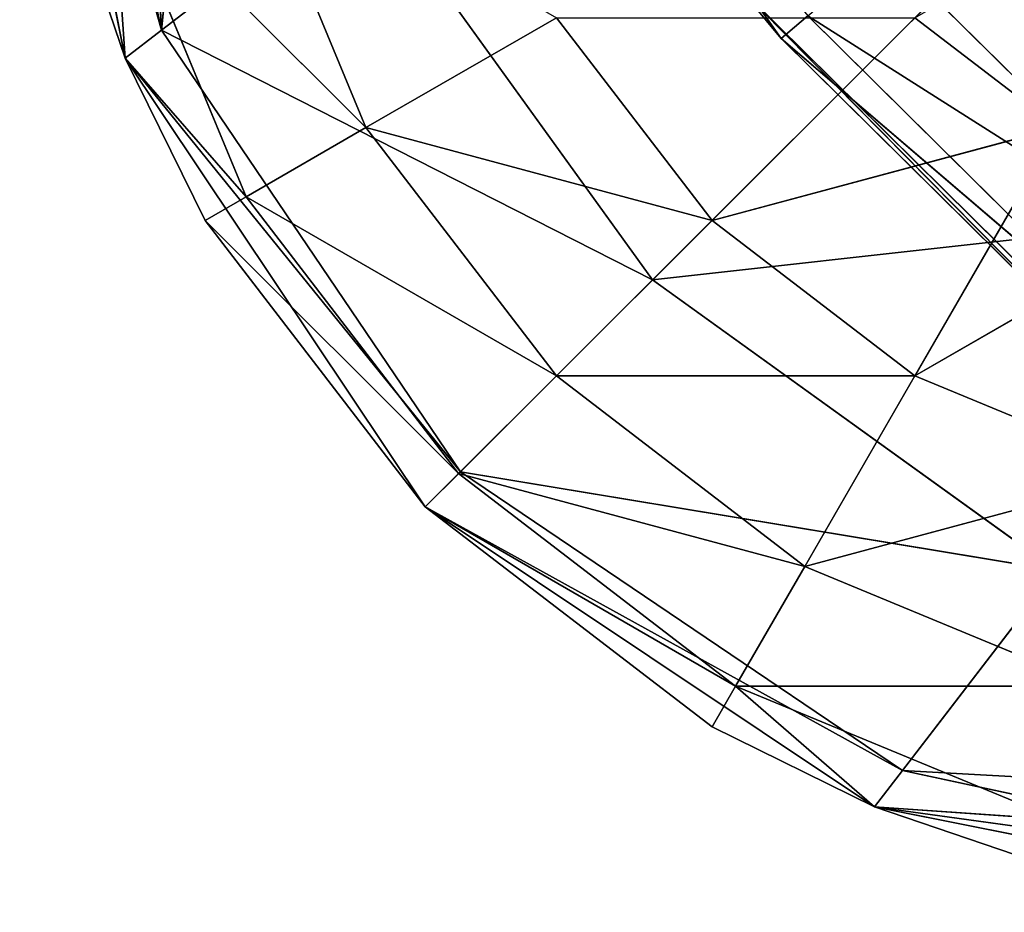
# Model space of a CAD drawing. Extents: x 228 to 329, y 0 to 150.
# Tile 1 of 256: x 228.56 to 230.7, y 0.23 to 2.16. Entities that reach past the tile are written whole.
import ezdxf

# ---------------------------------------------------------------- set-up
doc = ezdxf.new("R2010")
doc.units = 0
doc.header["$LTSCALE"] = 25.4
doc.layers.get('0').update_dxf_attribs({"color": 13, "linetype": 'CONTINUOUS'})

# ---------------------------------------------------------------- blocks, each defined once
blk = doc.blocks.new('SIS-9506-8054_STL_1')
at = {"color": 8}
for p, q in [((2.396, 131.0467, 147.9901), (3.3509, 131.0467, 148.9352)), ((2.4913, 104.0467, 148.1054), (2.396, 131.0467, 147.9901)), ((2.4913, 104.0467, 148.1054), (2.396, 131.0467, 147.9901)), ((3.2346, 104.0467, 148.8411), (2.396, 131.0467, 147.9901)), ((3.2346, 104.0467, 148.8411), (2.396, 131.0467, 147.9901)), ((2.396, 131.0467, 147.9901), (3.3509, 131.0467, 148.9352)), ((1.887, 104.0467, 147.2517), (2.4913, 104.0467, 148.1054)), ((1.887, 104.0467, 147.2517), (2.4913, 104.0467, 148.1054)), ((2.4913, 104.0467, 148.1054), (3.2346, 104.0467, 148.8411)), ((2.5487, 103.3792, 148.0567), (2.4913, 104.0467, 148.1054)), ((3.2827, 103.3792, 148.7832), (2.4913, 104.0467, 148.1054)), ((2.5487, 103.3792, 148.0567), (2.4913, 104.0467, 148.1054)), ((3.2827, 103.3792, 148.7832), (2.4913, 104.0467, 148.1054)), ((2.4913, 104.0467, 148.1054), (3.2346, 104.0467, 148.8411)), ((3.4244, 102.7451, 148.6125), (2.5487, 103.3792, 148.0567)), ((3.4244, 102.7451, 148.6125), (2.5487, 103.3792, 148.0567)), ((3.2827, 103.3792, 148.7832), (2.5487, 103.3792, 148.0567)), ((3.2827, 103.3792, 148.7832), (2.5487, 103.3792, 148.0567)), ((3.4244, 102.7451, 148.6125), (2.7179, 102.7451, 147.9132)), ((3.4244, 102.7451, 148.6125), (2.7179, 102.7451, 147.9132))]:
    blk.add_line(p, q, dxfattribs=at)
at = {"color": 9}
for p, q in [((2.2128, 96.832, 148.6286), (2.9589, 98.3071, 147.8826)), ((2.2128, 96.832, 148.6286), (2.9589, 98.3071, 147.8826)), ((2.2128, 96.832, 148.6286), (3.6928, 98.206, 148.464)), ((2.2128, 96.832, 148.6286), (3.6928, 98.206, 148.464)), ((2.2128, 96.832, 148.6286), (1.1487, 95.1224, 148.0874)), ((2.2128, 96.832, 148.6286), (1.1487, 95.1224, 148.0874)), ((2.2128, 96.832, 148.6286), (1.5828, 96.7415, 147.7547)), ((2.2128, 96.832, 148.6286), (1.5828, 96.7415, 147.7547)), ((2.2128, 96.832, 148.6286), (1.7965, 95.165, 149.0449)), ((2.2128, 96.832, 148.6286), (1.7965, 95.165, 149.0449)), ((3.0868, 96.7415, 149.2587), (2.2128, 96.832, 148.6286)), ((3.0868, 96.7415, 149.2587), (2.2128, 96.832, 148.6286)), ((1.5828, 96.7415, 147.7547), (1.1487, 95.1224, 148.0874)), ((1.5828, 96.7415, 147.7547), (1.1487, 95.1224, 148.0874)), ((3.0868, 96.7415, 149.2587), (1.7965, 95.165, 149.0449)), ((3.0868, 96.7415, 149.2587), (1.7965, 95.165, 149.0449)), ((3.0868, 96.7415, 149.2587), (2.754, 95.1224, 149.6928)), ((3.0868, 96.7415, 149.2587), (2.754, 95.1224, 149.6928)), ((1.2786, 96.4817, 146.7502), (1.1487, 95.1224, 148.0874)), ((1.2786, 96.4817, 146.7502), (1.1487, 95.1224, 148.0874)), ((1.0808, 95.8614, 146.8633), (1.1487, 95.1224, 148.0874)), ((1.0808, 95.8614, 146.8633), (1.1487, 95.1224, 148.0874)), ((3.9782, 95.8614, 149.7607), (2.754, 95.1224, 149.6928)), ((3.9782, 95.8614, 149.7607), (2.754, 95.1224, 149.6928)), ((1.0698, 94.0467, 148.1481), (1.7965, 95.165, 149.0449)), ((1.0698, 94.0467, 148.1481), (1.7965, 95.165, 149.0449)), ((1.7965, 95.165, 149.0449), (1.1487, 95.1224, 148.0874)), ((1.7965, 95.165, 149.0449), (1.1487, 95.1224, 148.0874)), ((1.7201, 94.0467, 149.1213), (1.7965, 95.165, 149.0449)), ((1.7201, 94.0467, 149.1213), (1.7965, 95.165, 149.0449)), ((2.754, 95.1224, 149.6928), (1.7965, 95.165, 149.0449)), ((2.754, 95.1224, 149.6928), (1.7965, 95.165, 149.0449)), ((0.8415, 94.0467, 147), (1.1487, 95.1224, 148.0874)), ((0.8415, 94.0467, 147), (1.1487, 95.1224, 148.0874)), ((1.1487, 95.1224, 148.0874), (0.9068, 95.001, 146.9627)), ((1.1487, 95.1224, 148.0874), (0.9068, 95.001, 146.9627)), ((1.0698, 94.0467, 148.1481), (1.1487, 95.1224, 148.0874)), ((1.0698, 94.0467, 148.1481), (1.1487, 95.1224, 148.0874)), ((1.7201, 94.0467, 149.1213), (2.754, 95.1224, 149.6928)), ((1.7201, 94.0467, 149.1213), (2.754, 95.1224, 149.6928)), ((2.6934, 94.0467, 149.7716), (2.754, 95.1224, 149.6928)), ((2.6934, 94.0467, 149.7716), (2.754, 95.1224, 149.6928)), ((3.8788, 95.001, 149.9347), (2.754, 95.1224, 149.6928)), ((3.8788, 95.001, 149.9347), (2.754, 95.1224, 149.6928)), ((2.6934, 94.0467, 149.7716), (3.8788, 95.001, 149.9347)), ((2.6934, 94.0467, 149.7716), (3.8788, 95.001, 149.9347)), ((1.0698, 94.0467, 148.1481), (0.8415, 94.0467, 147)), ((1.0698, 94.0467, 148.1481), (0.8415, 94.0467, 147)), ((1.0698, 94.0467, 148.1481), (0.9437, 4.0467, 147.7765)), ((1.0698, 94.0467, 148.1481), (0.9437, 4.0467, 147.7765)), ((1.7201, 94.0467, 149.1213), (1.0698, 4.0467, 148.1481)), ((1.7201, 94.0467, 149.1213), (1.0698, 4.0467, 148.1481)), ((1.7201, 94.0467, 149.1213), (1.0698, 94.0467, 148.1481)), ((1.0698, 94.0467, 148.1481), (1.0698, 4.0467, 148.1481)), ((1.0698, 94.0467, 148.1481), (1.0698, 4.0467, 148.1481)), ((1.7201, 94.0467, 149.1213), (1.0698, 94.0467, 148.1481)), ((1.2434, 4.0467, 148.5), (1.7201, 94.0467, 149.1213)), ((1.2434, 4.0467, 148.5), (1.7201, 94.0467, 149.1213)), ((1.7201, 4.0467, 149.1213), (1.7201, 94.0467, 149.1213)), ((1.7201, 4.0467, 149.1213), (1.7201, 94.0467, 149.1213)), ((2.3415, 4.0467, 149.5981), (1.7201, 94.0467, 149.1213)), ((2.3415, 4.0467, 149.5981), (1.7201, 94.0467, 149.1213)), ((2.6934, 94.0467, 149.7716), (1.7201, 94.0467, 149.1213)), ((2.6934, 94.0467, 149.7716), (1.7201, 94.0467, 149.1213)), ((2.3415, 4.0467, 149.5981), (2.6934, 94.0467, 149.7716)), ((2.3415, 4.0467, 149.5981), (2.6934, 94.0467, 149.7716)), ((2.6934, 4.0467, 149.7716), (2.6934, 94.0467, 149.7716)), ((2.6934, 4.0467, 149.7716), (2.6934, 94.0467, 149.7716)), ((2.6934, 4.0467, 149.7716), (3.8415, 94.0467, 150)), ((3.8415, 94.0467, 150), (2.6934, 94.0467, 149.7716)), ((2.6934, 4.0467, 149.7716), (3.8415, 94.0467, 150)), ((3.8415, 94.0467, 150), (2.6934, 94.0467, 149.7716)), ((0.9437, 4.0467, 147.7765), (1.0698, 4.0467, 148.1481)), ((0.9437, 4.0467, 147.7765), (1.0698, 4.0467, 148.1481)), ((1.0424, 3.2703, 147.75), (1.0698, 4.0467, 148.1481)), ((1.0424, 3.2703, 147.75), (1.0698, 4.0467, 148.1481)), ((1.0698, 4.0467, 148.1481), (1.2434, 4.0467, 148.5)), ((1.0698, 4.0467, 148.1481), (1.2434, 4.0467, 148.5)), ((1.0698, 4.0467, 148.1481), (1.3319, 3.2703, 148.4489)), ((1.0698, 4.0467, 148.1481), (1.3319, 3.2703, 148.4489)), ((1.2434, 4.0467, 148.5), (1.7201, 4.0467, 149.1213)), ((1.3319, 3.2703, 148.4489), (1.2434, 4.0467, 148.5)), ((1.7924, 3.2703, 149.049), (1.2434, 4.0467, 148.5)), ((1.3319, 3.2703, 148.4489), (1.2434, 4.0467, 148.5)), ((1.7924, 3.2703, 149.049), (1.2434, 4.0467, 148.5)), ((1.2434, 4.0467, 148.5), (1.7201, 4.0467, 149.1213)), ((1.7201, 4.0467, 149.1213), (2.3415, 4.0467, 149.5981)), ((1.7924, 3.2703, 149.049), (1.7201, 4.0467, 149.1213)), ((1.7201, 4.0467, 149.1213), (2.3415, 4.0467, 149.5981)), ((1.7201, 4.0467, 149.1213), (2.3926, 3.2703, 149.5096)), ((1.7201, 4.0467, 149.1213), (2.3926, 3.2703, 149.5096)), ((1.7924, 3.2703, 149.049), (1.7201, 4.0467, 149.1213)), ((2.3415, 4.0467, 149.5981), (2.6934, 4.0467, 149.7716)), ((2.3415, 4.0467, 149.5981), (2.6934, 4.0467, 149.7716)), ((2.3415, 4.0467, 149.5981), (2.3926, 3.2703, 149.5096)), ((2.3415, 4.0467, 149.5981), (2.3926, 3.2703, 149.5096)), ((2.3926, 3.2703, 149.5096), (2.6934, 4.0467, 149.7716)), ((2.3926, 3.2703, 149.5096), (2.6934, 4.0467, 149.7716)), ((2.6934, 4.0467, 149.7716), (3.065, 4.0467, 149.8978)), ((2.6934, 4.0467, 149.7716), (3.065, 4.0467, 149.8978)), ((2.6934, 4.0467, 149.7716), (3.0915, 3.2703, 149.799)), ((2.6934, 4.0467, 149.7716), (3.0915, 3.2703, 149.799)), ((1.0424, 3.2703, 147.75), (1.3319, 3.2703, 148.4489)), ((1.0424, 3.2703, 147.75), (1.3319, 3.2703, 148.4489)), ((1.0424, 3.2703, 147.75), (1.5915, 2.5467, 148.299)), ((1.0424, 3.2703, 147.75), (1.5915, 2.5467, 148.299)), ((1.5915, 2.5467, 148.299), (1.3319, 3.2703, 148.4489)), ((2.0043, 2.5467, 148.8371), (1.3319, 3.2703, 148.4489)), ((1.5915, 2.5467, 148.299), (1.3319, 3.2703, 148.4489)), ((2.0043, 2.5467, 148.8371), (1.3319, 3.2703, 148.4489)), ((1.7924, 3.2703, 149.049), (1.3319, 3.2703, 148.4489)), ((1.7924, 3.2703, 149.049), (1.3319, 3.2703, 148.4489)), ((2.0043, 2.5467, 148.8371), (1.7924, 3.2703, 149.049)), ((1.7924, 3.2703, 149.049), (2.3926, 3.2703, 149.5096)), ((1.7924, 3.2703, 149.049), (2.3926, 3.2703, 149.5096)), ((1.7924, 3.2703, 149.049), (2.5424, 2.5467, 149.25)), ((1.7924, 3.2703, 149.049), (2.5424, 2.5467, 149.25)), ((2.0043, 2.5467, 148.8371), (1.7924, 3.2703, 149.049)), ((2.5424, 2.5467, 149.25), (2.3926, 3.2703, 149.5096)), ((2.3926, 3.2703, 149.5096), (3.0915, 3.2703, 149.799)), ((2.3926, 3.2703, 149.5096), (3.0915, 3.2703, 149.799)), ((2.3926, 3.2703, 149.5096), (3.169, 2.5467, 149.5096)), ((2.3926, 3.2703, 149.5096), (3.169, 2.5467, 149.5096)), ((2.5424, 2.5467, 149.25), (2.3926, 3.2703, 149.5096)), ((1.3319, 2.5467, 147.6724), (1.5915, 2.5467, 148.299)), ((1.3319, 2.5467, 147.6724), (1.5915, 2.5467, 148.299)), ((2.0043, 1.9254, 148.0607), (1.5915, 2.5467, 148.299)), ((2.3415, 1.9254, 148.5), (1.5915, 2.5467, 148.299)), ((2.0043, 1.9254, 148.0607), (1.5915, 2.5467, 148.299)), ((2.3415, 1.9254, 148.5), (1.5915, 2.5467, 148.299)), ((2.0043, 2.5467, 148.8371), (1.5915, 2.5467, 148.299)), ((2.0043, 2.5467, 148.8371), (1.5915, 2.5467, 148.299)), ((2.3415, 1.9254, 148.5), (2.0043, 2.5467, 148.8371)), ((2.0043, 2.5467, 148.8371), (2.5424, 2.5467, 149.25)), ((2.0043, 2.5467, 148.8371), (2.5424, 2.5467, 149.25)), ((2.0043, 2.5467, 148.8371), (2.7808, 1.9254, 148.8371)), ((2.0043, 2.5467, 148.8371), (2.7808, 1.9254, 148.8371)), ((2.3415, 1.9254, 148.5), (2.0043, 2.5467, 148.8371)), ((2.7808, 1.9254, 148.8371), (2.5424, 2.5467, 149.25)), ((2.5424, 2.5467, 149.25), (3.169, 2.5467, 149.5096)), ((2.5424, 2.5467, 149.25), (3.169, 2.5467, 149.5096)), ((2.5424, 2.5467, 149.25), (3.2924, 1.9254, 149.049)), ((2.5424, 2.5467, 149.25), (3.2924, 1.9254, 149.049)), ((2.7808, 1.9254, 148.8371), (2.5424, 2.5467, 149.25)), ((2.3415, 1.9254, 148.5), (2.0043, 1.9254, 148.0607)), ((2.3415, 1.9254, 148.5), (2.0043, 1.9254, 148.0607)), ((2.7808, 1.4487, 148.0607), (2.3415, 1.9254, 148.5)), ((2.3415, 1.9254, 148.5), (2.7808, 1.9254, 148.8371)), ((2.3415, 1.9254, 148.5), (2.7808, 1.9254, 148.8371)), ((2.3415, 1.9254, 148.5), (3.0915, 1.4487, 148.299)), ((2.3415, 1.9254, 148.5), (3.0915, 1.4487, 148.299)), ((2.7808, 1.4487, 148.0607), (2.3415, 1.9254, 148.5)), ((3.0915, 1.4487, 148.299), (2.7808, 1.9254, 148.8371)), ((2.7808, 1.9254, 148.8371), (3.2924, 1.9254, 149.049)), ((2.7808, 1.9254, 148.8371), (3.2924, 1.9254, 149.049)), ((2.7808, 1.9254, 148.8371), (3.4532, 1.4487, 148.4489)), ((2.7808, 1.9254, 148.8371), (3.4532, 1.4487, 148.4489)), ((3.0915, 1.4487, 148.299), (2.7808, 1.9254, 148.8371)), ((2.7808, 1.4487, 148.0607), (3.0915, 1.4487, 148.299)), ((2.7808, 1.4487, 148.0607), (3.0915, 1.4487, 148.299))]:
    blk.add_line(p, q, dxfattribs=at)
at = {"color": 8}
mesh = blk.add_polyface(dxfattribs=at)
corners = [(2.396, 131.0467, 147.9901), (1.887, 104.0467, 147.2517), (2.4913, 104.0467, 148.1054)]
mesh.append_faces([[corners[k] for k in face] for face in [(0, 1, 2)]], dxfattribs={"color": 8})
mesh = blk.add_polyface(dxfattribs=at)
corners = [(3.3509, 131.0467, 148.9352), (3.5504, 131.0467, 147.7787), (2.396, 131.0467, 147.9901)]
mesh.append_faces([[corners[k] for k in face] for face in [(0, 1, 2)]], dxfattribs={"color": 8})
mesh = blk.add_polyface(dxfattribs=at)
corners = [(3.2346, 104.0467, 148.8411), (2.396, 131.0467, 147.9901), (2.4913, 104.0467, 148.1054)]
mesh.append_faces([[corners[k] for k in face] for face in [(0, 1, 2)]], dxfattribs={"color": 8})
mesh = blk.add_polyface(dxfattribs=at)
corners = [(3.3509, 131.0467, 148.9352), (2.396, 131.0467, 147.9901), (3.2346, 104.0467, 148.8411)]
mesh.append_faces([[corners[k] for k in face] for face in [(0, 1, 2)]], dxfattribs={"color": 8})
mesh = blk.add_polyface(dxfattribs=at)
corners = [(1.887, 104.0467, 147.2517), (2.5487, 103.3792, 148.0567), (2.4913, 104.0467, 148.1054)]
mesh.append_faces([[corners[k] for k in face] for face in [(0, 1, 2)]], dxfattribs={"color": 8})
mesh = blk.add_polyface(dxfattribs=at)
corners = [(3.2827, 103.3792, 148.7832), (2.4913, 104.0467, 148.1054), (2.5487, 103.3792, 148.0567)]
mesh.append_faces([[corners[k] for k in face] for face in [(0, 1, 2)]], dxfattribs={"color": 8})
mesh = blk.add_polyface(dxfattribs=at)
corners = [(3.2827, 103.3792, 148.7832), (3.2346, 104.0467, 148.8411), (2.4913, 104.0467, 148.1054)]
mesh.append_faces([[corners[k] for k in face] for face in [(0, 1, 2)]], dxfattribs={"color": 8})
mesh = blk.add_polyface(dxfattribs=at)
corners = [(3.4244, 102.7451, 148.6125), (2.5487, 103.3792, 148.0567), (2.7179, 102.7451, 147.9132)]
mesh.append_faces([[corners[k] for k in face] for face in [(0, 1, 2)]], dxfattribs={"color": 8})
mesh = blk.add_polyface(dxfattribs=at)
corners = [(3.4244, 102.7451, 148.6125), (3.2827, 103.3792, 148.7832), (2.5487, 103.3792, 148.0567)]
mesh.append_faces([[corners[k] for k in face] for face in [(0, 1, 2)]], dxfattribs={"color": 8})
mesh = blk.add_polyface(dxfattribs=at)
corners = [(3.6528, 102.1763, 148.3376), (2.7179, 102.7451, 147.9132), (2.9905, 102.1763, 147.6821)]
mesh.append_faces([[corners[k] for k in face] for face in [(0, 1, 2)]], dxfattribs={"color": 8})
mesh = blk.add_polyface(dxfattribs=at)
corners = [(3.6528, 102.1763, 148.3376), (3.4244, 102.7451, 148.6125), (2.7179, 102.7451, 147.9132)]
mesh.append_faces([[corners[k] for k in face] for face in [(0, 1, 2)]], dxfattribs={"color": 8})
at = {"color": 9}
mesh = blk.add_polyface(dxfattribs=at)
corners = [(3.6928, 98.206, 148.464), (4.5276, 99.4173, 147.3647), (2.9589, 98.3071, 147.8826)]
mesh.append_faces([[corners[k] for k in face] for face in [(0, 1, 2)]], dxfattribs={"color": 9})
mesh = blk.add_polyface(dxfattribs=at)
corners = [(2.9589, 98.3071, 147.8826), (1.5828, 96.7415, 147.7547), (2.2128, 96.832, 148.6286)]
mesh.append_faces([[corners[k] for k in face] for face in [(0, 1, 2)]], dxfattribs={"color": 9})
mesh = blk.add_polyface(dxfattribs=at)
corners = [(3.6928, 98.206, 148.464), (2.9589, 98.3071, 147.8826), (2.2128, 96.832, 148.6286)]
mesh.append_faces([[corners[k] for k in face] for face in [(0, 1, 2)]], dxfattribs={"color": 9})
mesh = blk.add_polyface(dxfattribs=at)
corners = [(3.6928, 98.206, 148.464), (2.2128, 96.832, 148.6286), (3.0868, 96.7415, 149.2587)]
mesh.append_faces([[corners[k] for k in face] for face in [(0, 1, 2)]], dxfattribs={"color": 9})
mesh = blk.add_polyface(dxfattribs=at)
corners = [(2.2128, 96.832, 148.6286), (1.1487, 95.1224, 148.0874), (1.7965, 95.165, 149.0449)]
mesh.append_faces([[corners[k] for k in face] for face in [(0, 1, 2)]], dxfattribs={"color": 9})
mesh = blk.add_polyface(dxfattribs=at)
corners = [(2.2128, 96.832, 148.6286), (1.5828, 96.7415, 147.7547), (1.1487, 95.1224, 148.0874)]
mesh.append_faces([[corners[k] for k in face] for face in [(0, 1, 2)]], dxfattribs={"color": 9})
mesh = blk.add_polyface(dxfattribs=at)
corners = [(3.0868, 96.7415, 149.2587), (2.2128, 96.832, 148.6286), (1.7965, 95.165, 149.0449)]
mesh.append_faces([[corners[k] for k in face] for face in [(0, 1, 2)]], dxfattribs={"color": 9})
mesh = blk.add_polyface(dxfattribs=at)
corners = [(1.5828, 96.7415, 147.7547), (1.2786, 96.4817, 146.7502), (1.1487, 95.1224, 148.0874)]
mesh.append_faces([[corners[k] for k in face] for face in [(0, 1, 2)]], dxfattribs={"color": 9})
mesh = blk.add_polyface(dxfattribs=at)
corners = [(3.0868, 96.7415, 149.2587), (1.7965, 95.165, 149.0449), (2.754, 95.1224, 149.6928)]
mesh.append_faces([[corners[k] for k in face] for face in [(0, 1, 2)]], dxfattribs={"color": 9})
mesh = blk.add_polyface(dxfattribs=at)
corners = [(3.9782, 95.8614, 149.7607), (3.0868, 96.7415, 149.2587), (2.754, 95.1224, 149.6928)]
mesh.append_faces([[corners[k] for k in face] for face in [(0, 1, 2)]], dxfattribs={"color": 9})
mesh = blk.add_polyface(dxfattribs=at)
corners = [(1.2786, 96.4817, 146.7502), (1.0808, 95.8614, 146.8633), (1.1487, 95.1224, 148.0874)]
mesh.append_faces([[corners[k] for k in face] for face in [(0, 1, 2)]], dxfattribs={"color": 9})
mesh = blk.add_polyface(dxfattribs=at)
corners = [(1.0808, 95.8614, 146.8633), (0.9068, 95.001, 146.9627), (1.1487, 95.1224, 148.0874)]
mesh.append_faces([[corners[k] for k in face] for face in [(0, 1, 2)]], dxfattribs={"color": 9})
mesh = blk.add_polyface(dxfattribs=at)
corners = [(3.9782, 95.8614, 149.7607), (2.754, 95.1224, 149.6928), (3.8788, 95.001, 149.9347)]
mesh.append_faces([[corners[k] for k in face] for face in [(0, 1, 2)]], dxfattribs={"color": 9})
mesh = blk.add_polyface(dxfattribs=at)
corners = [(1.7965, 95.165, 149.0449), (1.1487, 95.1224, 148.0874), (1.0698, 94.0467, 148.1481)]
mesh.append_faces([[corners[k] for k in face] for face in [(0, 1, 2)]], dxfattribs={"color": 9})
mesh = blk.add_polyface(dxfattribs=at)
corners = [(1.7965, 95.165, 149.0449), (1.0698, 94.0467, 148.1481), (1.7201, 94.0467, 149.1213)]
mesh.append_faces([[corners[k] for k in face] for face in [(0, 1, 2)]], dxfattribs={"color": 9})
mesh = blk.add_polyface(dxfattribs=at)
corners = [(2.754, 95.1224, 149.6928), (1.7965, 95.165, 149.0449), (1.7201, 94.0467, 149.1213)]
mesh.append_faces([[corners[k] for k in face] for face in [(0, 1, 2)]], dxfattribs={"color": 9})
mesh = blk.add_polyface(dxfattribs=at)
corners = [(1.1487, 95.1224, 148.0874), (0.9068, 95.001, 146.9627), (0.8415, 94.0467, 147)]
mesh.append_faces([[corners[k] for k in face] for face in [(0, 1, 2)]], dxfattribs={"color": 9})
mesh = blk.add_polyface(dxfattribs=at)
corners = [(1.1487, 95.1224, 148.0874), (0.8415, 94.0467, 147), (1.0698, 94.0467, 148.1481)]
mesh.append_faces([[corners[k] for k in face] for face in [(0, 1, 2)]], dxfattribs={"color": 9})
mesh = blk.add_polyface(dxfattribs=at)
corners = [(2.754, 95.1224, 149.6928), (1.7201, 94.0467, 149.1213), (2.6934, 94.0467, 149.7716)]
mesh.append_faces([[corners[k] for k in face] for face in [(0, 1, 2)]], dxfattribs={"color": 9})
mesh = blk.add_polyface(dxfattribs=at)
corners = [(3.8788, 95.001, 149.9347), (2.754, 95.1224, 149.6928), (2.6934, 94.0467, 149.7716)]
mesh.append_faces([[corners[k] for k in face] for face in [(0, 1, 2)]], dxfattribs={"color": 9})
mesh = blk.add_polyface(dxfattribs=at)
corners = [(3.8788, 95.001, 149.9347), (2.6934, 94.0467, 149.7716), (3.8415, 94.0467, 150)]
mesh.append_faces([[corners[k] for k in face] for face in [(0, 1, 2)]], dxfattribs={"color": 9})
mesh = blk.add_polyface(dxfattribs=at)
corners = [(0.8415, 94.0467, 147), (0.9437, 4.0467, 147.7765), (1.0698, 94.0467, 148.1481)]
mesh.append_faces([[corners[k] for k in face] for face in [(0, 1, 2)]], dxfattribs={"color": 9})
mesh = blk.add_polyface(dxfattribs=at)
corners = [(1.0698, 94.0467, 148.1481), (0.9437, 4.0467, 147.7765), (1.0698, 4.0467, 148.1481)]
mesh.append_faces([[corners[k] for k in face] for face in [(0, 1, 2)]], dxfattribs={"color": 9})
mesh = blk.add_polyface(dxfattribs=at)
corners = [(1.7201, 94.0467, 149.1213), (1.0698, 4.0467, 148.1481), (1.2434, 4.0467, 148.5)]
mesh.append_faces([[corners[k] for k in face] for face in [(0, 1, 2)]], dxfattribs={"color": 9})
mesh = blk.add_polyface(dxfattribs=at)
corners = [(1.0698, 94.0467, 148.1481), (1.0698, 4.0467, 148.1481), (1.7201, 94.0467, 149.1213)]
mesh.append_faces([[corners[k] for k in face] for face in [(0, 1, 2)]], dxfattribs={"color": 9})
mesh = blk.add_polyface(dxfattribs=at)
corners = [(1.7201, 94.0467, 149.1213), (1.2434, 4.0467, 148.5), (1.7201, 4.0467, 149.1213)]
mesh.append_faces([[corners[k] for k in face] for face in [(0, 1, 2)]], dxfattribs={"color": 9})
mesh = blk.add_polyface(dxfattribs=at)
corners = [(2.3415, 4.0467, 149.5981), (1.7201, 94.0467, 149.1213), (1.7201, 4.0467, 149.1213)]
mesh.append_faces([[corners[k] for k in face] for face in [(0, 1, 2)]], dxfattribs={"color": 9})
mesh = blk.add_polyface(dxfattribs=at)
corners = [(2.6934, 94.0467, 149.7716), (1.7201, 94.0467, 149.1213), (2.3415, 4.0467, 149.5981)]
mesh.append_faces([[corners[k] for k in face] for face in [(0, 1, 2)]], dxfattribs={"color": 9})
mesh = blk.add_polyface(dxfattribs=at)
corners = [(2.6934, 94.0467, 149.7716), (2.3415, 4.0467, 149.5981), (2.6934, 4.0467, 149.7716)]
mesh.append_faces([[corners[k] for k in face] for face in [(0, 1, 2)]], dxfattribs={"color": 9})
mesh = blk.add_polyface(dxfattribs=at)
corners = [(3.8415, 94.0467, 150), (2.6934, 94.0467, 149.7716), (2.6934, 4.0467, 149.7716)]
mesh.append_faces([[corners[k] for k in face] for face in [(0, 1, 2)]], dxfattribs={"color": 9})
mesh = blk.add_polyface(dxfattribs=at)
corners = [(3.8415, 94.0467, 150), (2.6934, 4.0467, 149.7716), (3.065, 4.0467, 149.8978)]
mesh.append_faces([[corners[k] for k in face] for face in [(0, 1, 2)]], dxfattribs={"color": 9})
mesh = blk.add_polyface(dxfattribs=at)
corners = [(0.9437, 4.0467, 147.7765), (1.0424, 3.2703, 147.75), (1.0698, 4.0467, 148.1481)]
mesh.append_faces([[corners[k] for k in face] for face in [(0, 1, 2)]], dxfattribs={"color": 9})
mesh = blk.add_polyface(dxfattribs=at)
corners = [(1.0698, 4.0467, 148.1481), (1.0424, 3.2703, 147.75), (1.3319, 3.2703, 148.4489)]
mesh.append_faces([[corners[k] for k in face] for face in [(0, 1, 2)]], dxfattribs={"color": 9})
mesh = blk.add_polyface(dxfattribs=at)
corners = [(1.0698, 4.0467, 148.1481), (1.3319, 3.2703, 148.4489), (1.2434, 4.0467, 148.5)]
mesh.append_faces([[corners[k] for k in face] for face in [(0, 1, 2)]], dxfattribs={"color": 9})
mesh = blk.add_polyface(dxfattribs=at)
corners = [(1.2434, 4.0467, 148.5), (1.3319, 3.2703, 148.4489), (1.7924, 3.2703, 149.049)]
mesh.append_faces([[corners[k] for k in face] for face in [(0, 1, 2)]], dxfattribs={"color": 9})
mesh = blk.add_polyface(dxfattribs=at)
corners = [(1.2434, 4.0467, 148.5), (1.7924, 3.2703, 149.049), (1.7201, 4.0467, 149.1213)]
mesh.append_faces([[corners[k] for k in face] for face in [(0, 1, 2)]], dxfattribs={"color": 9})
mesh = blk.add_polyface(dxfattribs=at)
corners = [(2.3926, 3.2703, 149.5096), (2.3415, 4.0467, 149.5981), (1.7201, 4.0467, 149.1213)]
mesh.append_faces([[corners[k] for k in face] for face in [(0, 1, 2)]], dxfattribs={"color": 9})
mesh = blk.add_polyface(dxfattribs=at)
corners = [(2.3926, 3.2703, 149.5096), (1.7201, 4.0467, 149.1213), (1.7924, 3.2703, 149.049)]
mesh.append_faces([[corners[k] for k in face] for face in [(0, 1, 2)]], dxfattribs={"color": 9})
mesh = blk.add_polyface(dxfattribs=at)
corners = [(2.6934, 4.0467, 149.7716), (2.3415, 4.0467, 149.5981), (2.3926, 3.2703, 149.5096)]
mesh.append_faces([[corners[k] for k in face] for face in [(0, 1, 2)]], dxfattribs={"color": 9})
mesh = blk.add_polyface(dxfattribs=at)
corners = [(3.0915, 3.2703, 149.799), (2.6934, 4.0467, 149.7716), (2.3926, 3.2703, 149.5096)]
mesh.append_faces([[corners[k] for k in face] for face in [(0, 1, 2)]], dxfattribs={"color": 9})
mesh = blk.add_polyface(dxfattribs=at)
corners = [(3.0915, 3.2703, 149.799), (3.065, 4.0467, 149.8978), (2.6934, 4.0467, 149.7716)]
mesh.append_faces([[corners[k] for k in face] for face in [(0, 1, 2)]], dxfattribs={"color": 9})
mesh = blk.add_polyface(dxfattribs=at)
corners = [(1.0424, 3.2703, 147.75), (1.5915, 2.5467, 148.299), (1.3319, 3.2703, 148.4489)]
mesh.append_faces([[corners[k] for k in face] for face in [(0, 1, 2)]], dxfattribs={"color": 9})
mesh = blk.add_polyface(dxfattribs=at)
corners = [(1.0424, 3.2703, 147.75), (1.3319, 2.5467, 147.6724), (1.5915, 2.5467, 148.299)]
mesh.append_faces([[corners[k] for k in face] for face in [(0, 1, 2)]], dxfattribs={"color": 9})
mesh = blk.add_polyface(dxfattribs=at)
corners = [(1.3319, 3.2703, 148.4489), (1.5915, 2.5467, 148.299), (2.0043, 2.5467, 148.8371)]
mesh.append_faces([[corners[k] for k in face] for face in [(0, 1, 2)]], dxfattribs={"color": 9})
mesh = blk.add_polyface(dxfattribs=at)
corners = [(1.3319, 3.2703, 148.4489), (2.0043, 2.5467, 148.8371), (1.7924, 3.2703, 149.049)]
mesh.append_faces([[corners[k] for k in face] for face in [(0, 1, 2)]], dxfattribs={"color": 9})
mesh = blk.add_polyface(dxfattribs=at)
corners = [(2.5424, 2.5467, 149.25), (2.3926, 3.2703, 149.5096), (1.7924, 3.2703, 149.049)]
mesh.append_faces([[corners[k] for k in face] for face in [(0, 1, 2)]], dxfattribs={"color": 9})
mesh = blk.add_polyface(dxfattribs=at)
corners = [(2.5424, 2.5467, 149.25), (1.7924, 3.2703, 149.049), (2.0043, 2.5467, 148.8371)]
mesh.append_faces([[corners[k] for k in face] for face in [(0, 1, 2)]], dxfattribs={"color": 9})
mesh = blk.add_polyface(dxfattribs=at)
corners = [(3.169, 2.5467, 149.5096), (3.0915, 3.2703, 149.799), (2.3926, 3.2703, 149.5096)]
mesh.append_faces([[corners[k] for k in face] for face in [(0, 1, 2)]], dxfattribs={"color": 9})
mesh = blk.add_polyface(dxfattribs=at)
corners = [(3.169, 2.5467, 149.5096), (2.3926, 3.2703, 149.5096), (2.5424, 2.5467, 149.25)]
mesh.append_faces([[corners[k] for k in face] for face in [(0, 1, 2)]], dxfattribs={"color": 9})
mesh = blk.add_polyface(dxfattribs=at)
corners = [(1.3319, 2.5467, 147.6724), (2.0043, 1.9254, 148.0607), (1.5915, 2.5467, 148.299)]
mesh.append_faces([[corners[k] for k in face] for face in [(0, 1, 2)]], dxfattribs={"color": 9})
mesh = blk.add_polyface(dxfattribs=at)
corners = [(1.5915, 2.5467, 148.299), (2.0043, 1.9254, 148.0607), (2.3415, 1.9254, 148.5)]
mesh.append_faces([[corners[k] for k in face] for face in [(0, 1, 2)]], dxfattribs={"color": 9})
mesh = blk.add_polyface(dxfattribs=at)
corners = [(1.5915, 2.5467, 148.299), (2.3415, 1.9254, 148.5), (2.0043, 2.5467, 148.8371)]
mesh.append_faces([[corners[k] for k in face] for face in [(0, 1, 2)]], dxfattribs={"color": 9})
mesh = blk.add_polyface(dxfattribs=at)
corners = [(2.7808, 1.9254, 148.8371), (2.5424, 2.5467, 149.25), (2.0043, 2.5467, 148.8371)]
mesh.append_faces([[corners[k] for k in face] for face in [(0, 1, 2)]], dxfattribs={"color": 9})
mesh = blk.add_polyface(dxfattribs=at)
corners = [(2.7808, 1.9254, 148.8371), (2.0043, 2.5467, 148.8371), (2.3415, 1.9254, 148.5)]
mesh.append_faces([[corners[k] for k in face] for face in [(0, 1, 2)]], dxfattribs={"color": 9})
mesh = blk.add_polyface(dxfattribs=at)
corners = [(3.2924, 1.9254, 149.049), (3.169, 2.5467, 149.5096), (2.5424, 2.5467, 149.25)]
mesh.append_faces([[corners[k] for k in face] for face in [(0, 1, 2)]], dxfattribs={"color": 9})
mesh = blk.add_polyface(dxfattribs=at)
corners = [(3.2924, 1.9254, 149.049), (2.5424, 2.5467, 149.25), (2.7808, 1.9254, 148.8371)]
mesh.append_faces([[corners[k] for k in face] for face in [(0, 1, 2)]], dxfattribs={"color": 9})
mesh = blk.add_polyface(dxfattribs=at)
corners = [(2.3415, 1.9254, 148.5), (2.0043, 1.9254, 148.0607), (2.7808, 1.4487, 148.0607)]
mesh.append_faces([[corners[k] for k in face] for face in [(0, 1, 2)]], dxfattribs={"color": 9})
mesh = blk.add_polyface(dxfattribs=at)
corners = [(2.7808, 1.9254, 148.8371), (2.3415, 1.9254, 148.5), (3.0915, 1.4487, 148.299)]
mesh.append_faces([[corners[k] for k in face] for face in [(0, 1, 2)]], dxfattribs={"color": 9})
mesh = blk.add_polyface(dxfattribs=at)
corners = [(2.3415, 1.9254, 148.5), (2.7808, 1.4487, 148.0607), (3.0915, 1.4487, 148.299)]
mesh.append_faces([[corners[k] for k in face] for face in [(0, 1, 2)]], dxfattribs={"color": 9})
mesh = blk.add_polyface(dxfattribs=at)
corners = [(3.2924, 1.9254, 149.049), (2.7808, 1.9254, 148.8371), (3.4532, 1.4487, 148.4489)]
mesh.append_faces([[corners[k] for k in face] for face in [(0, 1, 2)]], dxfattribs={"color": 9})
mesh = blk.add_polyface(dxfattribs=at)
corners = [(2.7808, 1.9254, 148.8371), (3.0915, 1.4487, 148.299), (3.4532, 1.4487, 148.4489)]
mesh.append_faces([[corners[k] for k in face] for face in [(0, 1, 2)]], dxfattribs={"color": 9})
mesh = blk.add_polyface(dxfattribs=at)
corners = [(3.0915, 1.4487, 148.299), (2.7808, 1.4487, 148.0607), (3.4532, 1.149, 147.6724)]
mesh.append_faces([[corners[k] for k in face] for face in [(0, 1, 2)]], dxfattribs={"color": 9})

msp = doc.modelspace()

# ---------------------------------------------------------------- block references
at = {"color": 0, "extrusion": (0, -1, -3.33067e-16)}
msp.add_blockref('SIS-9506-8054_STL_1', (227.723, -1.6457, -150.225), dxfattribs=at)

doc.saveas('drawing.dxf')
